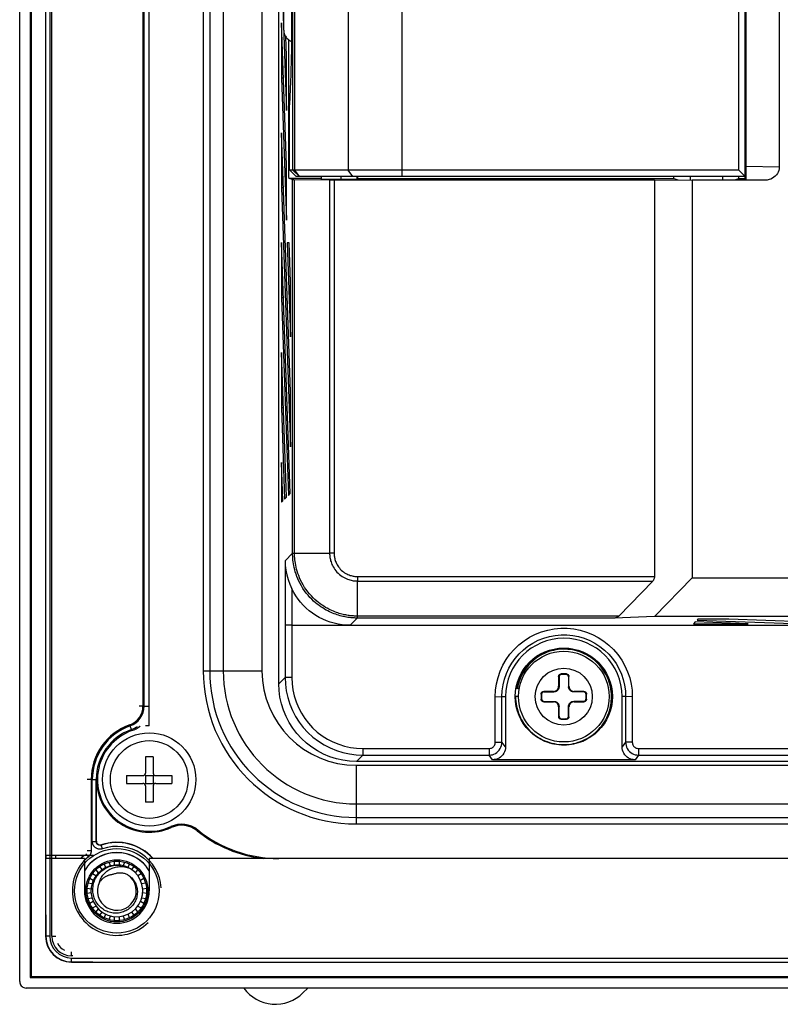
# Model space of a CAD drawing. Extents: x 0 to 750, y 0 to 420.
# Tile 16 of 45: x 313 to 342, y 165 to 203. Entities that reach past the tile are written whole.
import ezdxf

# ---------------------------------------------------------------- set-up
doc = ezdxf.new("R2010")
doc.units = 0
doc.header["$LTSCALE"] = 41.25
doc.layers.get('0').update_dxf_attribs({"linetype": 'CONTINUOUS'})
doc.layers.add('02___PRT_ALL_AXES', color=7, linetype='CONTINUOUS')
doc.layers.add('03___PRT_ALL_CURVES', color=7, linetype='CONTINUOUS')

msp = doc.modelspace()

# ---------------------------------------------------------------- linework, layer by layer
at = {"color": 7, "linetype": 'CONTINUOUS'}
for p, q in [((312.99, 165.899), (312.99, 273.153)), ((313.39, 273.25), (313.39, 166.05)), ((313.429, 273.25), (313.429, 166.089)), ((313.99, 272.65), (313.99, 167.65)), ((314.148, 272.15), (314.148, 167.65)), ((314.232, 167.65), (314.232, 270.65)), ((317.748, 265.371), (317.748, 176.528)), ((317.792, 176.528), (317.792, 265.371)), ((322.99, 177.398), (322.99, 263.902)), ((327.753, 196.975), (327.753, 213.325)), ((340.99, 196.9), (340.99, 213.4)), ((323.535, 197.225), (323.535, 213.075)), ((323.611, 197.225), (323.611, 213.075)), ((325.669, 213.075), (325.669, 197.225)), ((340.74, 197.225), (340.74, 213.075)), ((341.023, 197.365), (341.023, 212.968)), ((342.303, 212.964), (342.303, 197.335)), ((323.476, 208.614), (323.476, 201.685)), ((323.176, 207.65), (323.176, 202.65)), ((323.093, 205.032), (323.285, 199.532)), ((323.285, 197.411), (323.093, 202.911)), ((323.093, 202.911), (323.093, 200.79)), ((323.285, 201.654), (323.26, 202.374)), ((323.372, 197.396), (323.372, 202.253)), ((323.285, 199.532), (323.285, 201.654)), ((323.093, 200.79), (323.285, 195.29)), ((323.093, 200.79), (323.167, 200.79)), ((323.41, 199.762), (323.457, 200.645)), ((323.399, 197.544), (323.399, 199.138)), ((323.442, 188.668), (323.093, 198.668)), ((323.093, 198.668), (323.093, 196.547)), ((323.285, 195.29), (323.285, 197.411)), ((323.401, 197.396), (323.372, 197.396)), ((341.023, 197.299), (341.023, 197.365)), ((342.303, 197.335), (341.023, 197.365)), ((341.023, 197.237), (341.023, 197.299)), ((323.522, 196.863), (323.39, 196.896)), ((324.64, 196.896), (323.39, 196.896)), ((323.411, 197.225), (323.661, 196.975)), ((323.661, 196.975), (323.411, 197.225)), ((323.411, 197.225), (323.411, 197.225)), ((340.74, 197.225), (323.411, 197.225)), ((323.785, 196.975), (323.535, 197.225)), ((323.785, 196.975), (323.611, 197.225)), ((323.661, 196.975), (323.661, 196.975)), ((340.99, 196.975), (323.661, 196.975)), ((324.64, 196.872), (324.64, 196.975)), ((325.39, 196.975), (325.39, 196.867)), ((325.843, 196.975), (325.669, 197.225)), ((326.007, 196.975), (326.007, 196.867)), ((326.04, 196.9), (326.007, 196.867)), ((326.04, 196.9), (326.04, 196.975)), ((326.04, 196.9), (338.24, 196.9)), ((338.24, 196.9), (338.24, 196.975)), ((338.24, 196.9), (338.389, 196.85)), ((338.865, 196.975), (338.865, 196.85)), ((340.115, 196.975), (340.115, 196.85)), ((340.591, 196.85), (340.74, 196.9)), ((340.74, 197.225), (340.99, 196.975)), ((340.74, 196.9), (340.74, 196.975)), ((340.74, 196.9), (340.99, 196.9)), ((341.036, 196.854), (340.99, 196.9)), ((341.024, 197.181), (341.023, 197.237)), ((341.024, 197.131), (341.024, 197.181)), ((341.025, 197.086), (341.024, 197.131)), ((341.026, 197.046), (341.025, 197.086)), ((341.027, 197.01), (341.026, 197.046)), ((341.028, 196.977), (341.027, 197.01)), ((341.028, 196.948), (341.028, 196.977)), ((341.029, 196.922), (341.028, 196.948)), ((323.093, 196.547), (323.442, 186.547)), ((323.093, 196.547), (323.167, 196.547)), ((323.522, 182.431), (323.522, 196.863)), ((323.57, 196.862), (324.952, 196.85)), ((323.599, 182.434), (323.599, 196.862)), ((325.39, 196.867), (324.64, 196.872)), ((324.952, 196.85), (324.952, 182.434)), ((324.952, 196.85), (325.004, 196.85)), ((325.004, 196.85), (325.104, 196.849)), ((325.104, 196.849), (337.49, 196.849)), ((325.126, 196.849), (325.126, 182.434)), ((326.007, 196.867), (325.39, 196.867)), ((337.49, 196.849), (337.49, 181.536)), ((337.49, 196.849), (338.94, 196.837)), ((338.94, 196.837), (338.94, 181.486)), ((341.77, 196.837), (338.94, 196.837)), ((340.115, 196.85), (340.591, 196.85)), ((323.431, 184.738), (323.093, 194.426)), ((323.093, 194.426), (323.093, 192.304)), ((323.315, 194.413), (323.442, 190.79)), ((323.39, 194.413), (323.315, 194.413)), ((323.442, 192.911), (323.39, 194.413)), ((323.442, 190.79), (323.442, 192.911)), ((323.093, 192.304), (323.36, 184.666)), ((323.093, 192.304), (323.167, 192.304)), ((323.288, 184.595), (323.093, 190.183)), ((323.093, 190.183), (323.093, 188.062)), ((323.442, 186.547), (323.442, 188.668)), ((323.093, 188.062), (323.216, 184.523)), ((323.093, 188.062), (323.167, 188.062)), ((323.145, 184.452), (323.093, 185.94)), ((323.093, 185.94), (323.093, 184.4)), ((323.36, 184.666), (323.431, 184.738)), ((323.093, 184.4), (323.145, 184.452)), ((323.216, 184.523), (323.288, 184.595)), ((323.234, 182.143), (323.522, 182.431)), ((323.234, 182.143), (323.234, 179.655)), ((323.599, 182.434), (324.952, 182.434)), ((325.126, 182.434), (324.952, 182.434)), ((326.024, 181.536), (326.024, 181.362)), ((326.024, 181.536), (337.49, 181.536)), ((326.024, 180.008), (326.024, 181.362)), ((326.024, 181.362), (337.42, 181.362)), ((337.42, 181.362), (336.112, 180.008)), ((337.492, 179.986), (338.94, 181.486)), ((338.94, 181.486), (357.99, 181.486)), ((323.493, 181.062), (323.493, 179.653)), ((326.021, 179.932), (325.741, 179.653)), ((335.941, 179.932), (326.021, 179.932)), ((336.112, 180.008), (326.024, 180.008)), ((337.492, 179.986), (335.941, 179.932)), ((359.367, 179.986), (337.492, 179.986)), ((339.164, 179.887), (339.133, 179.855)), ((339.133, 179.855), (343.232, 179.712)), ((340.354, 179.887), (339.164, 179.887)), ((345.354, 179.712), (340.354, 179.887)), ((323.234, 179.655), (323.233, 177.641)), ((323.493, 179.653), (323.234, 179.657)), ((323.493, 179.653), (323.492, 177.637)), ((323.493, 179.653), (422.487, 179.653)), ((339.061, 179.784), (338.99, 179.712)), ((338.99, 179.712), (341.111, 179.712)), ((341.111, 179.712), (339.061, 179.784)), ((322.99, 177.398), (323.233, 177.641)), ((323.492, 177.637), (323.233, 177.641)), ((333.79, 177.675), (333.807, 177.658)), ((333.79, 177.675), (333.79, 177.3)), ((333.807, 177.658), (333.807, 177.283)), ((333.89, 177.775), (333.907, 177.758)), ((334.09, 177.775), (333.89, 177.775)), ((334.073, 177.758), (333.907, 177.758)), ((334.09, 177.775), (334.073, 177.758)), ((334.19, 177.675), (334.173, 177.658)), ((334.173, 177.658), (334.173, 177.283)), ((334.19, 177.3), (334.19, 177.675)), ((332.164, 177.224), (332.267, 177.206)), ((332.2, 177.224), (332.164, 177.224)), ((332.268, 177.212), (332.2, 177.224)), ((333.807, 177.283), (333.79, 177.3)), ((334.173, 177.283), (334.19, 177.3)), ((331.345, 176.895), (331.604, 176.9)), ((331.346, 175.137), (331.345, 176.895)), ((331.604, 175.141), (331.604, 176.9)), ((331.604, 176.9), (331.74, 176.9)), ((331.74, 176.9), (331.74, 174.961)), ((332.24, 176.906), (332.127, 176.906)), ((333.115, 177), (333.132, 176.983)), ((333.115, 177), (333.115, 176.8)), ((333.115, 176.8), (333.132, 176.817)), ((333.132, 176.983), (333.132, 176.817)), ((333.215, 177.1), (333.232, 177.083)), ((333.59, 177.1), (333.215, 177.1)), ((333.232, 177.083), (333.607, 177.083)), ((333.607, 177.083), (333.59, 177.1)), ((334.373, 177.083), (334.39, 177.1)), ((334.748, 177.083), (334.373, 177.083)), ((334.765, 177.1), (334.39, 177.1)), ((334.765, 177.1), (334.748, 177.083)), ((334.865, 177), (334.848, 176.983)), ((334.848, 176.817), (334.848, 176.983)), ((334.865, 176.8), (334.848, 176.817)), ((334.865, 176.8), (334.865, 177)), ((336.24, 174.961), (336.24, 176.9)), ((336.376, 176.9), (336.24, 176.9)), ((336.376, 176.9), (336.375, 175.141)), ((336.635, 176.895), (336.376, 176.9)), ((336.635, 176.895), (336.634, 175.137)), ((317.748, 176.528), (317.598, 176.528)), ((317.792, 176.528), (317.942, 176.528)), ((333.215, 176.7), (333.232, 176.717)), ((333.215, 176.7), (333.59, 176.7)), ((333.232, 176.717), (333.607, 176.717)), ((333.607, 176.717), (333.59, 176.7)), ((333.807, 176.517), (333.79, 176.5)), ((333.79, 176.5), (333.79, 176.125)), ((333.807, 176.142), (333.807, 176.517)), ((334.173, 176.517), (334.19, 176.5)), ((334.173, 176.142), (334.173, 176.517)), ((334.19, 176.125), (334.19, 176.5)), ((334.373, 176.717), (334.39, 176.7)), ((334.748, 176.717), (334.373, 176.717)), ((334.39, 176.7), (334.765, 176.7)), ((334.765, 176.7), (334.748, 176.717)), ((333.79, 176.125), (333.807, 176.142)), ((333.89, 176.025), (333.907, 176.042)), ((333.89, 176.025), (334.09, 176.025)), ((333.907, 176.042), (334.073, 176.042)), ((334.09, 176.025), (334.073, 176.042)), ((334.19, 176.125), (334.173, 176.142)), ((317.323, 175.585), (317.257, 175.771)), ((317.99, 175.775), (317.84, 175.775)), ((326.23, 174.895), (326.23, 174.641)), ((326.23, 174.895), (331.105, 174.895)), ((331.105, 174.895), (331.105, 174.641)), ((331.346, 175.137), (331.604, 175.141)), ((331.74, 174.961), (331.604, 175.141)), ((336.375, 175.141), (336.24, 174.961)), ((336.634, 175.137), (336.375, 175.141)), ((336.875, 174.895), (336.875, 174.641)), ((336.875, 174.895), (409.105, 174.895)), ((317.84, 174.575), (317.84, 173.95)), ((318.14, 174.575), (317.84, 174.575)), ((318.14, 174.575), (318.14, 173.95)), ((325.988, 174.4), (326.23, 174.641)), ((326.23, 174.641), (331.105, 174.641)), ((331.24, 174.461), (331.105, 174.641)), ((336.875, 174.641), (336.739, 174.461)), ((336.875, 174.641), (409.105, 174.641)), ((369.615, 174.4), (325.988, 174.4)), ((336.739, 174.461), (331.24, 174.461)), ((317.115, 173.85), (317.115, 173.55)), ((317.115, 173.85), (317.74, 173.85)), ((317.84, 173.85), (317.81, 173.879)), ((317.84, 173.85), (317.84, 173.55)), ((317.84, 173.85), (318.14, 173.85)), ((318.14, 173.85), (318.169, 173.879)), ((318.14, 173.85), (318.14, 173.55)), ((318.24, 173.85), (318.865, 173.85)), ((318.865, 173.85), (318.865, 173.55)), ((315.748, 173.7), (315.598, 173.7)), ((315.748, 173.7), (315.748, 170.948)), ((315.792, 171.309), (315.792, 173.7)), ((315.792, 173.7), (315.95, 173.7)), ((315.942, 171.309), (315.942, 173.7)), ((315.95, 171.321), (315.95, 173.7)), ((317.115, 173.55), (317.74, 173.55)), ((317.84, 173.55), (317.81, 173.52)), ((317.84, 173.55), (318.14, 173.55)), ((317.84, 173.45), (317.84, 172.825)), ((318.14, 173.55), (318.169, 173.52)), ((318.14, 173.45), (318.14, 172.825)), ((318.24, 173.55), (318.865, 173.55)), ((318.14, 172.825), (317.84, 172.825)), ((318.82, 171.88), (318.836, 171.844)), ((319.86, 171.75), (319.836, 171.719)), ((315.792, 171.309), (315.942, 171.309)), ((315.942, 171.309), (315.95, 171.321)), ((316.14, 171.167), (316.148, 171.179)), ((316.188, 171.026), (316.14, 171.167)), ((313.99, 170.775), (315.84, 170.775)), ((313.998, 170.775), (313.998, 170.65)), ((314.382, 170.65), (314.382, 170.775)), ((314.39, 170.65), (314.39, 170.775)), ((315.64, 170.718), (315.544, 170.833)), ((315.748, 170.948), (315.598, 170.948)), ((315.49, 170.65), (313.99, 170.65)), ((315.49, 170.65), (315.49, 169.4)), ((316.177, 170.226), (316.08, 170.341)), ((316.254, 170.441), (316.306, 170.3)), ((316.493, 170.369), (316.442, 170.51)), ((316.64, 170.545), (316.64, 170.395)), ((316.836, 170.393), (316.893, 170.388)), ((316.84, 170.395), (316.84, 170.545)), ((317.037, 170.51), (316.986, 170.369)), ((317.174, 170.3), (317.225, 170.441)), ((317.399, 170.341), (317.303, 170.226)), ((317.99, 170.65), (317.99, 169.4)), ((391.765, 170.65), (317.99, 170.65)), ((315.928, 169.984), (315.798, 170.059)), ((315.927, 170.213), (316.024, 170.098)), ((317.456, 170.098), (317.552, 170.213)), ((317.681, 170.059), (317.551, 169.984)), ((315.777, 169.671), (315.629, 169.697)), ((315.698, 169.886), (315.828, 169.811)), ((317.651, 169.811), (317.781, 169.886)), ((317.85, 169.697), (317.702, 169.671)), ((315.595, 169.5), (315.743, 169.474)), ((315.743, 169.325), (315.595, 169.299)), ((317.737, 169.474), (317.885, 169.5)), ((317.885, 169.299), (317.737, 169.325)), ((315.629, 169.102), (315.777, 169.128)), ((315.828, 168.989), (315.698, 168.914)), ((315.798, 168.741), (315.928, 168.816)), ((317.551, 168.816), (317.681, 168.741)), ((317.781, 168.914), (317.651, 168.989)), ((317.702, 169.128), (317.85, 169.102)), ((313.998, 168.472), (313.998, 167.65)), ((316.024, 168.702), (315.927, 168.587)), ((316.08, 168.458), (316.177, 168.573)), ((316.306, 168.499), (316.254, 168.358)), ((316.442, 168.289), (316.493, 168.43)), ((316.64, 168.405), (316.64, 168.255)), ((316.84, 168.255), (316.84, 168.405)), ((316.986, 168.43), (317.037, 168.289)), ((317.225, 168.358), (317.174, 168.499)), ((317.303, 168.573), (317.399, 168.458)), ((317.552, 168.587), (317.456, 168.702)), ((314.148, 167.65), (313.99, 167.65)), ((314.232, 167.65), (314.382, 167.65)), ((314.99, 166.892), (314.99, 167.041)), ((315.04, 166.892), (314.99, 166.892)), ((314.99, 166.65), (314.99, 166.808)), ((314.99, 166.808), (455.99, 166.808)), ((314.99, 166.658), (315.812, 166.658)), ((314.99, 166.65), (455.99, 166.65)), ((313.39, 166.05), (313.429, 166.089)), ((313.39, 166.05), (457.59, 166.05)), ((313.429, 166.089), (457.55, 166.089)), ((457.74, 165.65), (313.239, 165.65))]:
    msp.add_line(p, q, dxfattribs=at)
at = {"color": 3, "linetype": 'CONTINUOUS'}
for p, q in [((320.073, 263.9), (320.073, 177.9)), ((320.323, 263.9), (320.323, 177.9)), ((320.845, 263.9), (320.845, 177.9)), ((322.339, 263.9), (322.339, 177.9)), ((320.073, 177.9), (322.339, 177.9)), ((325.99, 171.983), (325.99, 174.249)), ((325.99, 174.249), (422.99, 174.249)), ((325.99, 172.754), (422.99, 172.754)), ((325.99, 172.232), (422.99, 172.232)), ((325.99, 171.983), (422.99, 171.983))]:
    msp.add_line(p, q, dxfattribs=at)
at = {"color": 7, "linetype": 'CONTINUOUS'}
for points in [[(323.176, 202.65), (323.178, 202.611), (323.182, 202.573), (323.189, 202.535), (323.2, 202.498), (323.213, 202.462), (323.229, 202.427), (323.247, 202.393), (323.269, 202.36), (323.292, 202.33), (323.318, 202.301), (323.346, 202.275), (323.376, 202.25), (323.408, 202.228), (323.441, 202.209), (323.476, 202.192)], [(323.457, 200.645), (323.459, 200.693), (323.461, 200.744), (323.463, 200.8), (323.465, 200.86), (323.467, 200.924), (323.469, 200.991), (323.47, 201.061), (323.472, 201.134), (323.473, 201.209), (323.474, 201.286), (323.475, 201.365), (323.475, 201.444), (323.476, 201.524), (323.476, 201.604), (323.476, 201.685)], [(323.399, 199.138), (323.399, 199.187), (323.399, 199.236), (323.399, 199.284), (323.4, 199.332), (323.4, 199.379), (323.401, 199.425), (323.402, 199.47), (323.402, 199.513), (323.403, 199.555), (323.404, 199.595), (323.405, 199.633), (323.407, 199.669), (323.408, 199.702), (323.409, 199.733), (323.41, 199.762)], [(323.374, 197.206), (323.373, 197.266), (323.373, 197.33), (323.372, 197.396)], [(323.411, 197.225), (323.41, 197.226), (323.409, 197.23), (323.408, 197.237), (323.407, 197.246), (323.406, 197.258), (323.405, 197.272), (323.404, 197.288), (323.403, 197.307), (323.402, 197.327), (323.402, 197.35), (323.401, 197.374), (323.4, 197.4), (323.4, 197.427), (323.4, 197.455), (323.399, 197.484), (323.399, 197.514), (323.399, 197.544)], [(342.303, 197.335), (342.298, 197.271), (342.285, 197.209), (342.265, 197.15), (342.235, 197.093), (342.198, 197.038), (342.154, 196.989), (342.102, 196.946), (342.043, 196.908), (341.981, 196.877), (341.915, 196.856), (341.844, 196.842), (341.77, 196.837)], [(323.39, 196.896), (323.387, 196.902), (323.385, 196.915), (323.383, 196.936), (323.381, 196.965), (323.379, 197.002), (323.377, 197.045), (323.376, 197.093), (323.375, 197.148), (323.374, 197.206)], [(341.036, 196.854), (341.035, 196.855), (341.034, 196.858), (341.034, 196.862), (341.033, 196.868), (341.032, 196.874), (341.032, 196.882), (341.031, 196.891), (341.031, 196.9), (341.03, 196.911), (341.029, 196.922)], [(323.522, 196.863), (323.524, 196.863), (323.528, 196.863), (323.533, 196.862), (323.54, 196.862), (323.548, 196.862), (323.57, 196.862)], [(323.234, 182.143), (323.241, 181.959), (323.262, 181.776), (323.297, 181.596), (323.348, 181.416), (323.413, 181.238), (323.493, 181.062)], [(323.522, 182.431), (323.524, 182.431), (323.527, 182.432), (323.533, 182.432), (323.54, 182.432), (323.548, 182.433), (323.559, 182.433)], [(326.021, 179.932), (325.984, 179.933), (325.946, 179.933), (325.907, 179.935), (325.867, 179.937), (325.826, 179.94), (325.784, 179.944), (325.741, 179.948), (325.697, 179.954), (325.652, 179.96), (325.605, 179.967), (325.557, 179.976), (325.508, 179.986), (325.458, 179.997), (325.406, 180.009), (325.353, 180.024), (325.299, 180.039), (325.243, 180.057), (325.186, 180.077), (325.127, 180.098), (325.068, 180.122), (325.007, 180.148), (324.944, 180.177), (324.881, 180.208), (324.816, 180.243), (324.751, 180.28), (324.684, 180.321), (324.616, 180.366), (324.546, 180.415), (324.476, 180.468), (324.405, 180.526), (324.333, 180.589), (324.261, 180.658), (324.19, 180.732), (324.12, 180.811), (324.051, 180.895), (323.985, 180.984), (323.923, 181.075), (323.864, 181.171), (323.812, 181.266), (323.765, 181.359), (323.723, 181.451), (323.686, 181.542), (323.655, 181.63), (323.628, 181.715), (323.604, 181.798), (323.585, 181.878), (323.568, 181.955), (323.555, 182.03), (323.544, 182.103), (323.536, 182.173), (323.53, 182.241), (323.526, 182.306), (323.523, 182.37), (323.522, 182.431)], [(323.559, 182.433), (323.584, 182.434), (323.599, 182.434)], [(326.024, 180.008), (325.989, 180.009), (325.952, 180.01), (325.914, 180.011), (325.875, 180.013), (325.836, 180.016), (325.795, 180.019), (325.753, 180.024), (325.71, 180.029), (325.666, 180.035), (325.621, 180.042), (325.575, 180.051), (325.527, 180.06), (325.478, 180.071), (325.428, 180.083), (325.376, 180.097), (325.323, 180.112), (325.269, 180.129), (325.214, 180.148), (325.157, 180.169), (325.099, 180.192), (325.04, 180.218), (324.979, 180.246), (324.918, 180.276), (324.855, 180.31), (324.791, 180.346), (324.726, 180.386), (324.66, 180.429), (324.593, 180.477), (324.524, 180.528), (324.455, 180.585), (324.386, 180.646), (324.316, 180.713), (324.247, 180.784), (324.178, 180.861), (324.111, 180.943), (324.048, 181.029), (323.987, 181.118), (323.93, 181.211), (323.879, 181.303), (323.834, 181.394), (323.793, 181.483), (323.758, 181.571), (323.727, 181.657), (323.701, 181.739), (323.678, 181.82), (323.659, 181.898), (323.643, 181.973), (323.63, 182.046), (323.62, 182.116), (323.612, 182.184), (323.606, 182.25), (323.602, 182.313), (323.599, 182.375), (323.599, 182.434)], [(324.952, 182.434), (324.953, 182.396), (324.955, 182.357), (324.959, 182.317), (324.964, 182.276), (324.971, 182.234), (324.981, 182.191), (324.992, 182.146), (325.006, 182.101), (325.022, 182.054), (325.042, 182.006), (325.064, 181.957), (325.091, 181.908), (325.121, 181.857), (325.155, 181.807), (325.194, 181.757), (325.236, 181.708), (325.283, 181.661), (325.331, 181.617), (325.382, 181.576), (325.434, 181.539), (325.487, 181.507), (325.538, 181.479), (325.589, 181.455), (325.638, 181.434), (325.687, 181.417), (325.734, 181.402), (325.779, 181.391), (325.824, 181.381), (325.866, 181.374), (325.908, 181.369), (325.948, 181.365), (325.987, 181.363), (326.024, 181.362)], [(325.126, 182.434), (325.126, 182.402), (325.128, 182.369), (325.131, 182.336), (325.136, 182.301), (325.141, 182.266), (325.149, 182.23), (325.159, 182.192), (325.17, 182.154), (325.184, 182.115), (325.2, 182.075), (325.219, 182.034), (325.241, 181.992), (325.267, 181.95), (325.295, 181.907), (325.327, 181.866), (325.363, 181.825), (325.402, 181.785), (325.443, 181.748), (325.485, 181.714), (325.529, 181.684), (325.573, 181.656), (325.616, 181.633), (325.659, 181.613), (325.7, 181.596), (325.741, 181.581), (325.78, 181.569), (325.819, 181.559), (325.856, 181.551), (325.892, 181.545), (325.926, 181.541), (325.96, 181.538), (325.993, 181.536), (326.024, 181.536)], [(337.49, 181.536), (337.489, 181.515), (337.486, 181.494), (337.482, 181.473), (337.476, 181.453), (337.467, 181.433), (337.458, 181.414), (337.447, 181.395), (337.434, 181.378), (337.42, 181.362)], [(325.741, 179.653), (325.585, 179.658), (325.431, 179.672), (325.278, 179.696), (325.126, 179.73), (324.977, 179.773), (324.83, 179.825), (324.688, 179.886), (324.549, 179.956), (324.415, 180.034), (324.286, 180.121), (324.162, 180.215), (324.045, 180.317), (323.934, 180.426), (323.83, 180.542), (323.734, 180.663), (323.646, 180.79), (323.566, 180.923), (323.493, 181.062)], [(326.021, 179.932), (326.021, 179.934), (326.022, 179.937), (326.022, 179.943), (326.023, 179.95), (326.023, 179.958), (326.023, 179.969), (326.024, 179.98), (326.024, 180.008)], [(336.112, 180.008), (336.097, 179.994), (336.08, 179.981), (336.063, 179.969), (336.045, 179.959), (336.025, 179.95), (336.005, 179.943), (335.985, 179.938), (335.963, 179.934), (335.941, 179.932)], [(331.345, 176.895), (331.357, 177.15), (331.393, 177.399), (331.452, 177.641), (331.534, 177.878), (331.64, 178.11), (331.766, 178.328), (331.912, 178.532), (332.078, 178.724), (332.26, 178.897), (332.458, 179.052), (332.672, 179.189), (332.896, 179.304), (333.13, 179.397), (333.373, 179.468), (333.62, 179.515), (333.871, 179.538), (334.125, 179.538), (334.375, 179.513), (334.622, 179.464), (334.866, 179.392), (335.099, 179.298), (335.322, 179.181), (335.534, 179.043), (335.731, 178.887), (335.912, 178.712), (336.078, 178.519), (336.224, 178.312), (336.348, 178.093), (336.452, 177.86), (336.533, 177.623), (336.59, 177.385), (336.624, 177.142), (336.635, 176.895)], [(331.604, 176.9), (331.614, 177.126), (331.647, 177.351), (331.7, 177.572), (331.774, 177.788), (331.869, 177.995), (331.983, 178.192), (332.115, 178.377), (332.264, 178.549), (332.429, 178.706), (332.608, 178.847), (332.8, 178.969), (333.003, 179.073), (333.214, 179.158), (333.433, 179.221), (333.657, 179.264), (333.883, 179.285), (334.111, 179.284), (334.338, 179.262), (334.561, 179.218), (334.779, 179.153), (334.99, 179.067), (335.192, 178.962), (335.383, 178.838), (335.561, 178.697), (335.725, 178.539), (335.874, 178.365), (336.005, 178.178), (336.118, 177.98), (336.212, 177.771), (336.284, 177.556), (336.335, 177.339), (336.366, 177.119), (336.376, 176.9)], [(335.85, 176.924), (335.846, 177.018), (335.838, 177.112), (335.824, 177.206), (335.806, 177.299), (335.784, 177.391), (335.756, 177.482), (335.724, 177.571), (335.688, 177.658), (335.647, 177.743), (335.602, 177.827), (335.553, 177.907), (335.499, 177.985), (335.442, 178.061), (335.381, 178.133), (335.316, 178.202), (335.248, 178.268), (335.177, 178.33), (335.103, 178.389), (335.025, 178.443), (334.945, 178.494), (334.863, 178.54), (334.778, 178.583), (334.692, 178.62), (334.603, 178.654), (334.513, 178.683), (334.422, 178.707), (334.329, 178.726), (334.236, 178.741), (334.142, 178.751), (334.047, 178.756), (333.953, 178.757), (333.858, 178.752), (333.764, 178.743), (333.671, 178.729), (333.578, 178.711), (333.487, 178.687), (333.396, 178.659), (333.308, 178.627), (333.221, 178.589), (333.136, 178.548), (333.053, 178.502), (332.973, 178.452), (332.895, 178.399), (332.82, 178.341), (332.748, 178.279), (332.68, 178.214), (332.615, 178.146), (332.553, 178.074), (332.495, 177.999), (332.441, 177.922), (332.391, 177.842), (332.346, 177.759), (332.304, 177.674), (332.267, 177.587), (332.234, 177.499), (332.206, 177.408), (332.183, 177.317), (332.164, 177.224)], [(335.832, 176.911), (335.828, 177.004), (335.82, 177.098), (335.807, 177.191), (335.79, 177.283), (335.768, 177.374), (335.741, 177.463), (335.71, 177.552), (335.674, 177.638), (335.634, 177.723), (335.589, 177.805), (335.541, 177.885), (335.488, 177.963), (335.432, 178.037), (335.372, 178.109), (335.308, 178.178), (335.241, 178.243), (335.171, 178.305), (335.098, 178.363), (335.022, 178.417), (334.943, 178.467), (334.862, 178.513), (334.778, 178.555), (334.693, 178.593), (334.606, 178.626), (334.517, 178.655), (334.427, 178.679), (334.335, 178.699), (334.243, 178.713), (334.151, 178.724), (334.057, 178.729), (333.964, 178.73), (333.871, 178.726), (333.778, 178.717), (333.686, 178.703), (333.594, 178.685), (333.504, 178.662), (333.415, 178.635), (333.328, 178.603), (333.242, 178.566), (333.158, 178.526), (333.076, 178.481), (332.997, 178.432), (332.92, 178.379), (332.847, 178.322), (332.776, 178.261), (332.708, 178.197), (332.644, 178.13), (332.583, 178.059), (332.526, 177.986), (332.473, 177.91), (332.424, 177.831), (332.379, 177.749), (332.338, 177.666), (332.302, 177.581), (332.269, 177.493), (332.242, 177.405), (332.219, 177.315), (332.2, 177.224)], [(323.233, 177.641), (323.244, 177.379), (323.279, 177.118), (323.335, 176.862), (323.414, 176.612), (323.515, 176.369), (323.636, 176.137), (323.777, 175.916), (323.937, 175.708), (324.115, 175.515), (324.308, 175.338), (324.517, 175.179), (324.738, 175.039), (324.971, 174.918), (325.213, 174.819), (325.462, 174.741), (325.715, 174.686), (325.972, 174.652), (326.23, 174.641)], [(323.492, 177.637), (323.503, 177.394), (323.534, 177.157), (323.585, 176.925), (323.657, 176.697), (323.75, 176.474), (323.86, 176.262), (323.989, 176.061), (324.136, 175.87), (324.297, 175.694), (324.474, 175.533), (324.665, 175.387), (324.867, 175.259), (325.079, 175.149), (325.301, 175.058), (325.528, 174.987), (325.757, 174.936), (325.991, 174.906), (326.23, 174.895)], [(333.79, 177.675), (333.79, 177.685), (333.792, 177.696), (333.795, 177.706), (333.798, 177.715), (333.803, 177.725), (333.809, 177.733), (333.815, 177.742), (333.823, 177.749), (333.831, 177.756), (333.84, 177.761), (333.849, 177.766), (333.859, 177.77), (333.869, 177.772), (333.879, 177.774), (333.89, 177.775)], [(333.907, 177.758), (333.896, 177.757), (333.886, 177.755), (333.876, 177.753), (333.866, 177.749), (333.857, 177.744), (333.848, 177.739), (333.84, 177.732), (333.832, 177.725), (333.826, 177.716), (333.82, 177.708), (333.815, 177.698), (333.812, 177.689), (333.809, 177.679), (333.807, 177.668), (333.807, 177.658)], [(334.173, 177.658), (334.172, 177.668), (334.171, 177.679), (334.168, 177.689), (334.164, 177.698), (334.159, 177.708), (334.154, 177.716), (334.147, 177.725), (334.14, 177.732), (334.132, 177.739), (334.123, 177.744), (334.113, 177.749), (334.104, 177.753), (334.094, 177.755), (334.083, 177.757), (334.073, 177.758)], [(334.09, 177.775), (334.1, 177.774), (334.111, 177.772), (334.121, 177.77), (334.13, 177.766), (334.14, 177.761), (334.149, 177.756), (334.157, 177.749), (334.164, 177.742), (334.171, 177.733), (334.176, 177.725), (334.181, 177.715), (334.185, 177.706), (334.188, 177.696), (334.189, 177.685), (334.19, 177.675)], [(325.988, 174.4), (325.723, 174.412), (325.464, 174.446), (325.212, 174.502), (324.963, 174.581), (324.72, 174.681), (324.488, 174.801), (324.269, 174.942), (324.06, 175.102), (323.868, 175.278), (323.692, 175.47), (323.532, 175.678), (323.391, 175.898), (323.271, 176.13), (323.171, 176.373), (323.092, 176.621), (323.036, 176.874), (323.002, 177.133), (322.99, 177.398)], [(333.59, 177.1), (333.607, 177.1), (333.625, 177.103), (333.642, 177.106), (333.658, 177.112), (333.674, 177.118), (333.69, 177.126), (333.704, 177.136), (333.718, 177.147), (333.731, 177.158), (333.743, 177.171), (333.754, 177.185), (333.763, 177.2), (333.771, 177.215), (333.778, 177.231), (333.783, 177.248), (333.787, 177.265), (333.789, 177.282), (333.79, 177.3)], [(333.807, 177.283), (333.806, 177.265), (333.804, 177.248), (333.8, 177.231), (333.795, 177.214), (333.788, 177.198), (333.78, 177.183), (333.771, 177.168), (333.76, 177.154), (333.748, 177.141), (333.735, 177.129), (333.721, 177.119), (333.707, 177.109), (333.691, 177.101), (333.675, 177.095), (333.659, 177.089), (333.642, 177.086), (333.624, 177.083), (333.607, 177.083)], [(334.373, 177.083), (334.355, 177.083), (334.338, 177.086), (334.321, 177.089), (334.304, 177.095), (334.288, 177.101), (334.273, 177.109), (334.258, 177.119), (334.244, 177.129), (334.231, 177.141), (334.22, 177.154), (334.209, 177.168), (334.2, 177.183), (334.192, 177.198), (334.185, 177.214), (334.18, 177.231), (334.176, 177.248), (334.174, 177.265), (334.173, 177.283)], [(334.19, 177.3), (334.191, 177.282), (334.193, 177.265), (334.197, 177.248), (334.202, 177.231), (334.209, 177.215), (334.217, 177.2), (334.226, 177.185), (334.237, 177.171), (334.248, 177.158), (334.261, 177.147), (334.275, 177.136), (334.29, 177.126), (334.305, 177.118), (334.321, 177.112), (334.338, 177.106), (334.355, 177.103), (334.372, 177.1), (334.39, 177.1)], [(332.127, 176.9), (332.13, 176.805), (332.137, 176.711), (332.149, 176.617), (332.166, 176.523), (332.187, 176.431), (332.213, 176.34), (332.244, 176.25), (332.279, 176.162), (332.319, 176.076), (332.363, 175.993), (332.411, 175.911), (332.464, 175.832), (332.52, 175.756), (332.58, 175.683), (332.644, 175.613), (332.711, 175.546), (332.782, 175.482), (332.855, 175.423), (332.932, 175.367), (333.011, 175.315), (333.093, 175.268), (333.177, 175.224), (333.263, 175.185), (333.351, 175.15), (333.441, 175.12), (333.532, 175.095), (333.625, 175.074), (333.718, 175.058), (333.812, 175.046), (333.907, 175.04), (334.001, 175.038), (334.096, 175.041), (334.191, 175.049), (334.284, 175.061), (334.378, 175.079), (334.47, 175.101), (334.56, 175.128), (334.65, 175.159), (334.737, 175.195), (334.823, 175.235), (334.907, 175.28), (334.988, 175.328), (335.067, 175.381), (335.142, 175.438), (335.215, 175.499), (335.285, 175.563), (335.351, 175.63), (335.414, 175.701), (335.473, 175.775), (335.528, 175.852), (335.579, 175.932), (335.626, 176.014), (335.669, 176.098), (335.708, 176.185), (335.742, 176.273), (335.771, 176.363), (335.796, 176.454), (335.817, 176.547), (335.832, 176.64), (335.843, 176.734), (335.849, 176.829), (335.85, 176.924)], [(332.127, 176.906), (332.13, 176.811), (332.137, 176.717), (332.149, 176.623), (332.166, 176.53), (332.187, 176.438), (332.213, 176.347), (332.244, 176.258), (332.279, 176.17), (332.318, 176.085), (332.362, 176.001), (332.41, 175.92), (332.462, 175.841), (332.518, 175.765), (332.578, 175.692), (332.641, 175.622), (332.708, 175.555), (332.778, 175.492), (332.851, 175.433), (332.927, 175.377), (333.006, 175.326), (333.087, 175.278), (333.171, 175.234), (333.257, 175.195), (333.344, 175.161), (333.433, 175.13), (333.524, 175.105), (333.616, 175.084), (333.709, 175.067), (333.802, 175.056), (333.896, 175.049), (333.99, 175.047), (334.084, 175.05), (334.178, 175.057), (334.272, 175.07), (334.364, 175.087), (334.456, 175.108), (334.546, 175.135), (334.635, 175.165), (334.722, 175.201), (334.807, 175.24), (334.89, 175.284), (334.971, 175.333), (335.049, 175.385), (335.125, 175.441), (335.197, 175.501), (335.266, 175.564), (335.332, 175.631), (335.395, 175.701), (335.454, 175.774), (335.509, 175.85), (335.56, 175.929), (335.607, 176.01), (335.65, 176.094), (335.688, 176.179), (335.722, 176.267), (335.752, 176.356), (335.777, 176.446), (335.797, 176.538), (335.813, 176.63), (335.824, 176.723), (335.83, 176.817), (335.832, 176.911)], [(333.115, 177), (333.115, 177.01), (333.117, 177.021), (333.12, 177.031), (333.123, 177.04), (333.128, 177.05), (333.134, 177.058), (333.14, 177.067), (333.148, 177.074), (333.156, 177.081), (333.165, 177.086), (333.174, 177.091), (333.184, 177.095), (333.194, 177.097), (333.204, 177.099), (333.215, 177.1)], [(333.215, 176.7), (333.204, 176.7), (333.194, 176.702), (333.184, 176.705), (333.174, 176.708), (333.165, 176.713), (333.156, 176.719), (333.148, 176.725), (333.14, 176.733), (333.134, 176.741), (333.128, 176.75), (333.123, 176.759), (333.12, 176.769), (333.117, 176.779), (333.115, 176.789), (333.115, 176.8)], [(333.232, 177.083), (333.221, 177.082), (333.211, 177.08), (333.201, 177.078), (333.191, 177.074), (333.182, 177.069), (333.173, 177.064), (333.165, 177.057), (333.157, 177.05), (333.151, 177.041), (333.145, 177.033), (333.14, 177.023), (333.137, 177.014), (333.134, 177.004), (333.132, 176.993), (333.132, 176.983)], [(333.132, 176.817), (333.132, 176.806), (333.134, 176.796), (333.137, 176.786), (333.14, 176.776), (333.145, 176.767), (333.151, 176.758), (333.157, 176.75), (333.165, 176.742), (333.173, 176.736), (333.182, 176.73), (333.191, 176.725), (333.201, 176.722), (333.211, 176.719), (333.221, 176.717), (333.232, 176.717)], [(334.848, 176.983), (334.847, 176.993), (334.846, 177.004), (334.843, 177.014), (334.839, 177.023), (334.834, 177.033), (334.829, 177.041), (334.822, 177.05), (334.815, 177.057), (334.807, 177.064), (334.798, 177.069), (334.788, 177.074), (334.779, 177.078), (334.769, 177.08), (334.758, 177.082), (334.748, 177.083)], [(334.748, 176.717), (334.758, 176.717), (334.769, 176.719), (334.779, 176.722), (334.788, 176.725), (334.798, 176.73), (334.807, 176.736), (334.815, 176.742), (334.822, 176.75), (334.829, 176.758), (334.834, 176.767), (334.839, 176.776), (334.843, 176.786), (334.846, 176.796), (334.847, 176.806), (334.848, 176.817)], [(334.765, 177.1), (334.775, 177.099), (334.786, 177.097), (334.796, 177.095), (334.805, 177.091), (334.815, 177.086), (334.824, 177.081), (334.832, 177.074), (334.839, 177.067), (334.846, 177.058), (334.851, 177.05), (334.856, 177.04), (334.86, 177.031), (334.863, 177.021), (334.864, 177.01), (334.865, 177)], [(334.865, 176.8), (334.864, 176.789), (334.863, 176.779), (334.86, 176.769), (334.856, 176.759), (334.851, 176.75), (334.846, 176.741), (334.839, 176.733), (334.832, 176.725), (334.824, 176.719), (334.815, 176.713), (334.805, 176.708), (334.796, 176.705), (334.786, 176.702), (334.775, 176.7), (334.765, 176.7)], [(333.79, 176.5), (333.789, 176.517), (333.787, 176.535), (333.783, 176.551), (333.778, 176.568), (333.771, 176.584), (333.763, 176.6), (333.754, 176.614), (333.743, 176.628), (333.731, 176.641), (333.718, 176.653), (333.704, 176.664), (333.69, 176.673), (333.674, 176.681), (333.658, 176.688), (333.642, 176.693), (333.625, 176.697), (333.607, 176.699), (333.59, 176.7)], [(333.607, 176.717), (333.624, 176.716), (333.642, 176.714), (333.659, 176.71), (333.675, 176.705), (333.691, 176.698), (333.707, 176.69), (333.721, 176.681), (333.735, 176.67), (333.748, 176.658), (333.76, 176.645), (333.771, 176.631), (333.78, 176.617), (333.788, 176.601), (333.795, 176.585), (333.8, 176.568), (333.804, 176.552), (333.806, 176.534), (333.807, 176.517)], [(334.173, 176.517), (334.174, 176.534), (334.176, 176.552), (334.18, 176.568), (334.185, 176.585), (334.192, 176.601), (334.2, 176.617), (334.209, 176.631), (334.22, 176.645), (334.231, 176.658), (334.244, 176.67), (334.258, 176.681), (334.273, 176.69), (334.288, 176.698), (334.304, 176.705), (334.321, 176.71), (334.338, 176.714), (334.355, 176.716), (334.373, 176.717)], [(334.39, 176.7), (334.372, 176.699), (334.355, 176.697), (334.338, 176.693), (334.321, 176.688), (334.305, 176.681), (334.29, 176.673), (334.275, 176.664), (334.261, 176.653), (334.248, 176.641), (334.237, 176.628), (334.226, 176.614), (334.217, 176.6), (334.209, 176.584), (334.202, 176.568), (334.197, 176.551), (334.193, 176.535), (334.191, 176.517), (334.19, 176.5)], [(333.89, 176.025), (333.879, 176.025), (333.869, 176.027), (333.859, 176.03), (333.849, 176.033), (333.84, 176.038), (333.831, 176.044), (333.823, 176.05), (333.815, 176.058), (333.809, 176.066), (333.803, 176.075), (333.798, 176.084), (333.795, 176.094), (333.792, 176.104), (333.79, 176.114), (333.79, 176.125)], [(333.807, 176.142), (333.807, 176.131), (333.809, 176.121), (333.812, 176.111), (333.815, 176.101), (333.82, 176.092), (333.826, 176.083), (333.832, 176.075), (333.84, 176.067), (333.848, 176.061), (333.857, 176.055), (333.866, 176.05), (333.876, 176.047), (333.886, 176.044), (333.896, 176.042), (333.907, 176.042)], [(334.073, 176.042), (334.083, 176.042), (334.094, 176.044), (334.104, 176.047), (334.113, 176.05), (334.123, 176.055), (334.132, 176.061), (334.14, 176.067), (334.147, 176.075), (334.154, 176.083), (334.159, 176.092), (334.164, 176.101), (334.168, 176.111), (334.171, 176.121), (334.172, 176.131), (334.173, 176.142)], [(334.19, 176.125), (334.189, 176.114), (334.188, 176.104), (334.185, 176.094), (334.181, 176.084), (334.176, 176.075), (334.171, 176.066), (334.164, 176.058), (334.157, 176.05), (334.149, 176.044), (334.14, 176.038), (334.13, 176.033), (334.121, 176.03), (334.111, 176.027), (334.1, 176.025), (334.09, 176.025)], [(331.105, 174.641), (331.17, 174.646), (331.234, 174.658), (331.296, 174.679), (331.355, 174.708), (331.409, 174.745), (331.458, 174.788), (331.501, 174.837), (331.537, 174.891), (331.566, 174.95), (331.587, 175.012), (331.6, 175.076), (331.604, 175.141)], [(331.105, 174.895), (331.137, 174.898), (331.168, 174.904), (331.197, 174.914), (331.225, 174.928), (331.252, 174.945), (331.275, 174.966), (331.296, 174.99), (331.313, 175.016), (331.327, 175.044), (331.337, 175.074), (331.343, 175.104), (331.346, 175.137)], [(331.74, 174.961), (331.735, 174.894), (331.722, 174.83), (331.702, 174.769), (331.673, 174.711), (331.636, 174.656), (331.593, 174.607), (331.544, 174.564), (331.49, 174.528), (331.431, 174.499), (331.371, 174.478), (331.307, 174.466), (331.24, 174.461)], [(336.739, 174.461), (336.673, 174.466), (336.609, 174.478), (336.548, 174.499), (336.49, 174.528), (336.435, 174.564), (336.386, 174.607), (336.343, 174.656), (336.307, 174.711), (336.278, 174.769), (336.257, 174.83), (336.245, 174.894), (336.24, 174.961)], [(336.375, 175.141), (336.379, 175.076), (336.392, 175.011), (336.413, 174.949), (336.442, 174.891), (336.479, 174.836), (336.522, 174.787), (336.571, 174.744), (336.625, 174.708), (336.684, 174.679), (336.746, 174.658), (336.81, 174.646), (336.875, 174.641)], [(336.634, 175.137), (336.636, 175.104), (336.642, 175.073), (336.652, 175.044), (336.666, 175.016), (336.684, 174.989), (336.705, 174.966), (336.728, 174.945), (336.755, 174.928), (336.783, 174.914), (336.812, 174.904), (336.843, 174.898), (336.875, 174.895)], [(315.845, 171.14), (315.836, 171.153), (315.828, 171.167), (315.821, 171.181), (315.814, 171.196), (315.809, 171.212), (315.803, 171.229), (315.799, 171.247), (315.796, 171.267), (315.794, 171.287), (315.792, 171.309)], [(316.188, 171.026), (316.171, 171.02), (316.152, 171.016), (316.134, 171.013), (316.114, 171.011), (316.094, 171.01), (316.073, 171.01), (316.052, 171.012), (316.03, 171.016), (316.009, 171.021), (315.988, 171.028), (315.968, 171.037), (315.949, 171.046), (315.931, 171.056), (315.915, 171.067), (315.901, 171.079), (315.887, 171.09), (315.875, 171.102), (315.864, 171.114), (315.854, 171.127), (315.845, 171.14)], [(316.14, 171.167), (316.131, 171.165), (316.122, 171.163), (316.113, 171.161), (316.103, 171.16), (316.093, 171.159), (316.083, 171.16), (316.072, 171.161), (316.061, 171.162), (316.05, 171.165), (316.04, 171.168), (316.029, 171.173), (316.02, 171.177), (316.011, 171.182), (316.003, 171.188), (315.996, 171.194), (315.989, 171.199), (315.983, 171.205), (315.978, 171.212), (315.973, 171.218), (315.968, 171.224), (315.964, 171.231), (315.96, 171.238), (315.956, 171.245), (315.953, 171.253), (315.95, 171.261), (315.948, 171.269), (315.945, 171.278), (315.944, 171.288), (315.943, 171.298), (315.942, 171.309)], [(315.95, 171.321), (315.953, 171.295), (315.959, 171.272), (315.968, 171.251), (315.98, 171.231), (315.996, 171.213), (316.014, 171.198), (316.034, 171.187), (316.056, 171.178), (316.078, 171.173), (316.101, 171.171), (316.124, 171.173), (316.148, 171.179)], [(315.697, 170.782), (315.688, 170.768), (315.678, 170.755), (315.666, 170.743), (315.654, 170.73), (315.64, 170.718)], [(315.738, 170.873), (315.735, 170.861), (315.73, 170.848), (315.725, 170.835), (315.72, 170.821), (315.713, 170.808), (315.706, 170.795), (315.697, 170.782)], [(315.748, 170.948), (315.748, 170.936), (315.747, 170.923), (315.745, 170.911), (315.744, 170.898), (315.741, 170.886), (315.738, 170.873)], [(316.212, 168.688), (316.17, 168.718), (316.129, 168.751), (316.09, 168.786), (316.054, 168.823), (316.019, 168.863), (315.987, 168.904), (315.957, 168.948), (315.93, 168.993), (315.905, 169.04), (315.883, 169.088), (315.864, 169.138), (315.848, 169.189), (315.835, 169.241), (315.825, 169.293), (315.818, 169.346), (315.814, 169.4), (315.813, 169.454), (315.815, 169.508), (315.82, 169.562), (315.829, 169.615), (315.84, 169.668), (315.855, 169.72), (315.873, 169.772), (315.894, 169.822), (315.917, 169.872), (315.944, 169.92), (315.973, 169.966), (316.005, 170.011), (316.04, 170.054), (316.077, 170.095), (316.116, 170.134), (316.158, 170.17), (316.202, 170.204), (316.247, 170.236), (316.295, 170.265), (316.344, 170.291), (316.395, 170.315), (316.447, 170.335), (316.501, 170.353), (316.555, 170.368), (316.61, 170.379), (316.666, 170.387), (316.723, 170.392), (316.779, 170.394), (316.836, 170.393)], [(316.071, 169.74), (316.083, 169.779), (316.097, 169.818), (316.113, 169.857), (316.132, 169.895), (316.153, 169.932), (316.176, 169.968), (316.201, 170.004), (316.228, 170.038), (316.258, 170.071), (316.289, 170.102), (316.322, 170.132), (316.357, 170.16), (316.394, 170.187), (316.432, 170.211), (316.472, 170.234), (316.513, 170.255), (316.556, 170.274), (316.601, 170.29), (316.646, 170.304), (316.693, 170.316), (316.741, 170.326), (316.79, 170.333), (316.839, 170.337), (316.889, 170.339), (316.939, 170.338), (316.988, 170.335), (317.038, 170.329), (317.088, 170.32), (317.137, 170.309), (317.186, 170.295)], [(316.581, 170.03), (316.559, 170.028), (316.537, 170.025), (316.515, 170.022), (316.494, 170.018), (316.472, 170.013), (316.451, 170.008), (316.43, 170.001), (316.409, 169.994), (316.388, 169.987), (316.368, 169.978), (316.348, 169.97), (316.328, 169.96), (316.308, 169.95), (316.289, 169.939), (316.27, 169.927), (316.251, 169.915), (316.233, 169.902), (316.215, 169.889), (316.197, 169.874), (316.18, 169.86), (316.163, 169.844), (316.146, 169.828), (316.13, 169.811), (316.115, 169.794), (316.1, 169.777), (316.085, 169.759), (316.071, 169.74)], [(317.168, 170.016), (317.206, 169.99), (317.243, 169.963), (317.278, 169.933), (317.312, 169.901), (317.343, 169.867), (317.373, 169.831), (317.4, 169.793), (317.425, 169.753), (317.447, 169.712), (317.467, 169.669), (317.485, 169.626), (317.5, 169.581), (317.512, 169.535), (317.521, 169.488), (317.528, 169.441), (317.531, 169.393), (317.532, 169.346), (317.53, 169.298), (317.525, 169.25), (317.517, 169.202), (317.506, 169.155), (317.493, 169.109), (317.476, 169.063), (317.457, 169.018), (317.435, 168.975), (317.41, 168.932), (317.383, 168.891), (317.354, 168.852), (317.322, 168.815), (317.287, 168.779), (317.251, 168.746), (317.213, 168.714), (317.172, 168.685), (317.13, 168.658), (317.087, 168.634), (317.041, 168.612), (316.995, 168.594), (316.947, 168.577), (316.899, 168.564), (316.849, 168.554), (316.799, 168.546), (316.749, 168.541), (316.698, 168.54), (316.647, 168.541), (316.596, 168.546), (316.545, 168.553), (316.495, 168.564), (316.445, 168.577), (316.397, 168.594), (316.349, 168.613), (316.302, 168.635), (316.256, 168.66), (316.212, 168.688)], [(317.168, 170.016), (317.134, 170.031), (317.101, 170.044), (317.068, 170.055), (317.035, 170.065), (317.003, 170.073), (316.97, 170.079), (316.938, 170.084), (316.905, 170.087), (316.872, 170.088), (316.839, 170.088), (316.806, 170.087), (316.773, 170.083), (316.74, 170.079), (316.707, 170.072), (316.675, 170.064), (316.643, 170.054), (316.612, 170.043), (316.581, 170.03)], [(312.99, 165.899), (312.995, 165.854), (313.006, 165.812), (313.023, 165.774), (313.048, 165.739), (313.079, 165.708), (313.115, 165.683), (313.152, 165.666), (313.194, 165.654), (313.239, 165.65)]]:
    msp.add_lwpolyline(points, dxfattribs=at)
for centre, radius in [((333.99, 176.9), 1.875), ((333.99, 176.9), 1.75), ((333.99, 176.9), 1.1), ((317.99, 173.7), 1.5), ((316.74, 169.4), 1.633), ((316.74, 169.4), 1.2)]:
    msp.add_circle(centre, radius, dxfattribs=at)
at = {"color": 3, "linetype": 'CONTINUOUS'}
msp.add_circle((317.99, 173.7), 1.8, dxfattribs=at)
at = {"color": 7, "linetype": 'CONTINUOUS'}
for centre, radius, start, end in [((333.99, 176.9), 2.25, 0, 180), ((316.99, 176.528), 0.758, 289.4712, 360), ((316.99, 176.528), 0.803, 289.4712, 360), ((317.99, 173.7), 2.242, 109.4712, 180), ((317.99, 173.7), 2.197, 109.4712, 180), ((317.99, 173.7), 2.048, 109.4712, 180), ((316.99, 176.528), 0.952, 289.4712, 305.1163), ((316.99, 176.528), 1, 289.4712, 309.9127), ((317.99, 173.7), 2, 109.4712, 294.5147), ((317.74, 173.95), 0.1, 270, 360), ((318.24, 173.95), 0.1, 180, 270), ((317.99, 173.7), 2.039, 180, 294.5147), ((317.74, 173.45), 0.1, 0, 90), ((318.24, 173.45), 0.1, 90, 180), ((319.235, 170.97), 1, 51.2539, 114.5147), ((319.235, 170.97), 0.961, 51.2539, 114.5147), ((322.99, 175.65), 5.039, 231.2539, 263.1807), ((322.99, 175.65), 5, 231.2539, 270), ((316.74, 169.4), 1.867, 42.1037, 108.7378), ((316.74, 169.4), 1.875, 41.8652, 108.4115), ((316.74, 169.4), 1.717, 4.0244, 108.7378), ((316.74, 169.4), 1.717, 129.8269, 314.8192), ((316.74, 169.4), 1.875, 132.7609, 138.1297), ((316.74, 169.4), 1.867, 132.4756, 137.8989), ((316.74, 169.4), 1.475, 31.9066, 148.0934), ((316.74, 169.4), 1.483, 39.9994, 140.0002), ((316.74, 169.4), 1, 81.5329, 81.1947), ((316.74, 169.4), 0.75, 153.0317, 55.2218), ((316.74, 169.4), 1.25, 180, 360), ((314.99, 167.65), 1, 180, 270), ((314.99, 167.65), 0.992, 180, 270), ((314.99, 167.65), 0.842, 180, 270), ((314.99, 167.65), 0.758, 180, 270), ((314.99, 167.65), 0.608, 206.4828, 243.5171)]:
    msp.add_arc(centre, radius, start, end, dxfattribs=at)
at = {"color": 3, "linetype": 'CONTINUOUS'}
for radius in [5.916, 5.667, 5.145, 3.651]:
    msp.add_arc((325.99, 177.9), radius, 180, 270, dxfattribs=at)
at = {"layer": '02___PRT_ALL_AXES', "color": 7, "linetype": 'CONTINUOUS'}
msp.add_line((317.99, 175.775), (317.99, 213.65), dxfattribs=at)
at = {"layer": '02___PRT_ALL_AXES', "color": 3, "linetype": 'CONTINUOUS'}
msp.add_circle((316.74, 169.4), 1.15, dxfattribs=at)
at = {"layer": '03___PRT_ALL_CURVES', "color": 4, "linetype": 'CONTINUOUS'}
msp.add_line((323.922, 165.461), (324.111, 165.65), dxfattribs=at)
for centre, radius, start, end in [((316.99, 176.528), 1, 289.4712, 310.0494), ((317.99, 173.7), 2, 109.4712, 294.5147), ((319.235, 170.97), 1, 51.2539, 114.5147), ((322.99, 175.65), 5, 231.2539, 270), ((322.861, 166.521), 1.5, 215.5309, 315)]:
    msp.add_arc(centre, radius, start, end, dxfattribs=at)

doc.saveas('drawing.dxf')
